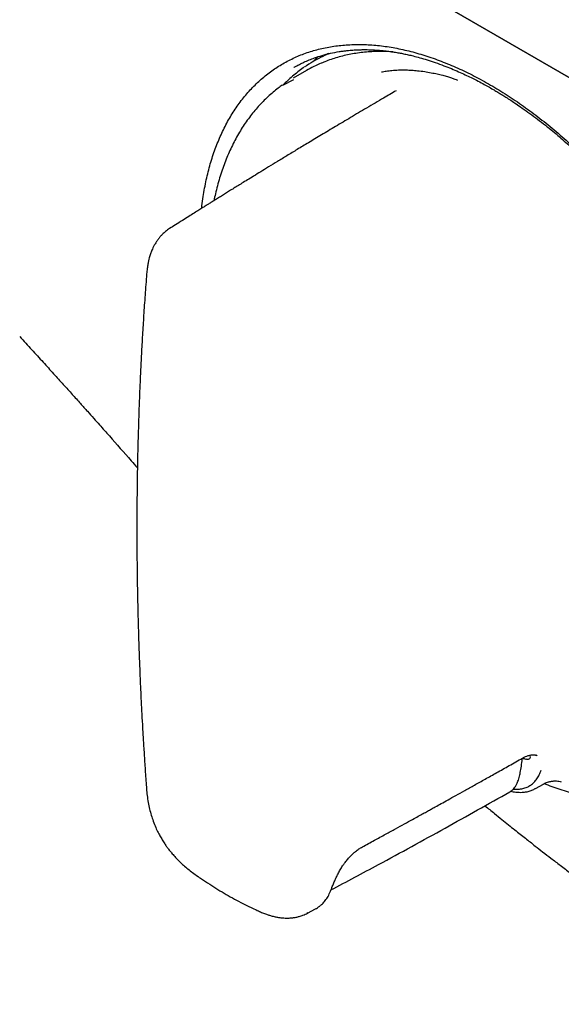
# Model space of a CAD drawing. Header units: millimetres. Extents: x 8 to 1894, y 12 to 2723.
# Tile 6 of 152: x 1603 to 1633, y 310 to 365. Entities that reach past the tile are written whole.
import ezdxf

# ---------------------------------------------------------------- set-up
doc = ezdxf.new("R2010")
doc.units = ezdxf.units.MM

msp = doc.modelspace()

# ---------------------------------------------------------------- linework, layer by layer
at = {"color": 7, "linetype": 'Continuous', "lineweight": 30}
for p, q in [((1542.589, 414.955), (1775.934, 280.248)), ((1776.288, 280.044), (1542.943, 414.751)), ((1619.531, 363.176), (1619.497, 363.157)), ((1619.092, 362.635), (1618.344, 362.203)), ((1617.758, 361.807), (1618.384, 362.13)), ((1631.684, 324.014), (1631.664, 324.063)), ((1631.994, 322.183), (1632.441, 322.438)), ((1631.942, 322.162), (1631.978, 322.179)), ((1619.146, 315.179), (1619.106, 315.164)), ((1619.153, 315.164), (1619.605, 315.402)), ((1619.601, 315.408), (1619.62, 315.421))]:
    msp.add_line(p, q, dxfattribs=at)
for centre, radius, start, end in [((1623.294, 356.58), 7.595, 115.5573, 124.7243), ((1623.329, 356.596), 7.598, 115.5535, 119.9956), ((1622.859, 356.108), 7.536, 112.8631, 119.9899)]:
    msp.add_arc(centre, radius, start, end, dxfattribs=at)
msp.add_ellipse((1632.573, 344.437), major_axis=(-11.618, 19.85), ratio=0.571311, start_param=0.112456, end_param=0.144236, dxfattribs=at)
for points, knots in [([(1613.191, 354.869), (1613.211, 355.05), (1613.269, 355.563), (1613.42, 356.363), (1613.638, 357.267), (1613.909, 358.12), (1614.229, 358.924), (1614.597, 359.677), (1615.014, 360.378), (1615.479, 361.027), (1615.988, 361.62), (1616.54, 362.153), (1617.13, 362.624), (1617.759, 363.031), (1618.426, 363.374), (1619.129, 363.652), (1619.867, 363.866), (1620.638, 364.014), (1621.436, 364.096), (1622.257, 364.111), (1623.101, 364.058), (1623.967, 363.937), (1624.855, 363.747), (1625.762, 363.49), (1626.682, 363.167), (1627.61, 362.782), (1628.539, 362.334), (1629.468, 361.826), (1630.396, 361.258), (1631.323, 360.631), (1632.248, 359.944), (1633.166, 359.204), (1634.071, 358.414), (1634.959, 357.577), (1635.828, 356.696), (1636.678, 355.77), (1637.508, 354.801), (1638.315, 353.791), (1639.098, 352.744), (1639.849, 351.668), (1640.566, 350.568), (1641.248, 349.445), (1641.892, 348.301), (1642.5, 347.139), (1643.068, 345.959), (1643.596, 344.767), (1644.08, 343.569), (1644.518, 342.371), (1644.909, 341.176), (1645.252, 339.986), (1645.546, 338.805), (1645.79, 337.636), (1645.985, 336.481), (1646.128, 335.345), (1646.22, 334.232), (1646.259, 333.145), (1646.247, 332.089), (1646.182, 331.067), (1646.065, 330.083), (1645.897, 329.139), (1645.679, 328.239), (1645.41, 327.386), (1645.091, 326.58), (1644.724, 325.824), (1644.31, 325.122), (1643.849, 324.475), (1643.343, 323.885), (1642.796, 323.355), (1642.209, 322.888), (1641.584, 322.483), (1640.922, 322.143), (1640.223, 321.868), (1639.488, 321.66), (1638.722, 321.517), (1637.929, 321.441), (1637.11, 321.43), (1636.266, 321.485), (1635.401, 321.606), (1634.519, 321.791), (1633.62, 322.047), (1632.942, 322.271), (1632.561, 322.431), (1632.489, 322.461)], [0, 0, 0, 0, 0.0069805, 0.0197527, 0.0324519, 0.0450982, 0.0577317, 0.0703603, 0.0830092, 0.0957185, 0.1084983, 0.1212095, 0.1338616, 0.1464946, 0.1591327, 0.171779, 0.1844735, 0.1972387, 0.2099538, 0.222622, 0.2352836, 0.2479628, 0.2606806, 0.2734778, 0.286352, 0.2991349, 0.3118395, 0.3245066, 0.3371482, 0.3498065, 0.3625216, 0.3752972, 0.3879993, 0.400646, 0.4132772, 0.4259052, 0.4385527, 0.4512598, 0.4640385, 0.476751, 0.4894056, 0.5020424, 0.5146857, 0.5273327, 0.5400232, 0.5527828, 0.5654975, 0.5781704, 0.5908418, 0.60353, 0.6161867, 0.6288518, 0.6415693, 0.6542781, 0.6669802, 0.679716, 0.692455, 0.7051555, 0.7178578, 0.7305711, 0.7432433, 0.7559148, 0.7686256, 0.7813175, 0.7940005, 0.8067147, 0.8194601, 0.8321405, 0.8447905, 0.8574499, 0.8700497, 0.8826736, 0.8953627, 0.9080781, 0.9207291, 0.9333906, 0.9461012, 0.9588455, 0.9715397, 0.984223, 0.9970042, 1, 1, 1, 1]), ([(1618.375, 362.798), (1618.42, 362.824), (1618.52, 362.882), (1618.713, 362.988), (1618.958, 363.108), (1619.245, 363.231), (1619.586, 363.361), (1619.986, 363.49), (1620.451, 363.61), (1620.847, 363.686), (1621.156, 363.732), (1621.357, 363.756), (1621.54, 363.775), (1621.707, 363.788), (1621.857, 363.797), (1621.986, 363.803), (1622.091, 363.807), (1622.185, 363.809), (1622.289, 363.811), (1622.433, 363.811), (1622.625, 363.808), (1622.869, 363.799), (1623.137, 363.782), (1623.432, 363.756), (1623.732, 363.72), (1624.034, 363.676), (1624.309, 363.629), (1624.569, 363.579), (1624.832, 363.522), (1625.136, 363.45), (1625.492, 363.357), (1625.905, 363.235), (1626.358, 363.086), (1626.815, 362.92), (1627.254, 362.745), (1627.65, 362.575), (1628.018, 362.407), (1628.357, 362.244), (1628.69, 362.075), (1629.012, 361.905), (1629.323, 361.734), (1629.586, 361.583), (1629.82, 361.445), (1630.039, 361.313), (1630.275, 361.167), (1630.538, 360.999), (1630.832, 360.806), (1631.179, 360.57), (1631.575, 360.291), (1632.007, 359.972), (1632.442, 359.637), (1632.98, 359.207), (1633.612, 358.673), (1634.331, 358.027), (1635.023, 357.365), (1635.76, 356.619), (1636.541, 355.778), (1637.36, 354.831), (1638.155, 353.849), (1638.921, 352.834), (1639.658, 351.791), (1640.362, 350.724), (1641.033, 349.633), (1641.671, 348.518), (1642.275, 347.383), (1642.84, 346.233), (1643.364, 345.075), (1643.845, 343.915), (1644.282, 342.751), (1644.662, 341.627), (1644.989, 340.541), (1645.269, 339.492), (1645.513, 338.438), (1645.702, 337.472), (1645.843, 336.592), (1645.947, 335.796), (1646.012, 335.142), (1646.051, 334.631), (1646.072, 334.277), (1646.087, 333.958), (1646.096, 333.687), (1646.101, 333.473), (1646.103, 333.311), (1646.104, 333.189), (1646.104, 333.068), (1646.104, 332.928), (1646.102, 332.73), (1646.096, 332.466), (1646.084, 332.143), (1646.06, 331.698), (1646.015, 331.15), (1645.94, 330.511), (1645.842, 329.899), (1645.728, 329.327), (1645.602, 328.806), (1645.467, 328.326), (1645.324, 327.886), (1645.178, 327.483), (1645.041, 327.146), (1644.915, 326.859), (1644.8, 326.615), (1644.68, 326.377), (1644.556, 326.146), (1644.43, 325.926), (1644.315, 325.738), (1644.219, 325.588), (1644.143, 325.472), (1644.069, 325.365), (1643.987, 325.249), (1643.887, 325.112), (1643.764, 324.953), (1643.618, 324.773), (1643.446, 324.574), (1643.248, 324.362), (1643.032, 324.147), (1642.811, 323.945), (1642.556, 323.731), (1642.272, 323.515), (1641.964, 323.306), (1641.766, 323.188), (1641.672, 323.132)], [0, 0, 0, 0, 0.005, 0.010978, 0.017954, 0.025679, 0.033723, 0.044722, 0.056238, 0.068248, 0.073434, 0.078184, 0.082428, 0.086167, 0.089757, 0.092717, 0.095047, 0.096843, 0.099105, 0.102099, 0.106568, 0.112057, 0.118302, 0.124282, 0.131336, 0.137797, 0.143659, 0.148926, 0.154298, 0.160222, 0.167912, 0.176362, 0.185566, 0.195547, 0.203959, 0.211899, 0.219218, 0.225912, 0.231981, 0.238982, 0.244919, 0.250316, 0.254531, 0.258654, 0.263223, 0.268391, 0.274158, 0.280528, 0.288813, 0.297525, 0.306139, 0.314653, 0.329573, 0.344104, 0.358235, 0.372151, 0.390059, 0.407852, 0.425585, 0.443366, 0.461046, 0.478656, 0.496249, 0.513913, 0.531652, 0.549398, 0.567086, 0.584699, 0.602286, 0.619999, 0.635794, 0.651856, 0.668123, 0.6846, 0.697124, 0.709879, 0.722861, 0.729058, 0.735138, 0.7405, 0.745086, 0.748896, 0.751382, 0.753373, 0.755204, 0.757617, 0.760641, 0.765522, 0.771435, 0.77779, 0.789401, 0.801348, 0.813627, 0.824771, 0.835467, 0.845627, 0.855248, 0.864326, 0.872895, 0.878901, 0.884877, 0.890824, 0.896741, 0.902628, 0.90812, 0.911833, 0.915016, 0.917746, 0.920965, 0.924949, 0.929697, 0.935208, 0.941497, 0.94857, 0.956222, 0.96365, 0.970765, 0.981305, 0.991051, 1, 1, 1, 1]), ([(1623.987, 363.682), (1623.852, 363.69), (1623.578, 363.705), (1623.172, 363.708), (1622.767, 363.695), (1622.368, 363.665), (1621.976, 363.618), (1621.591, 363.554), (1621.213, 363.474), (1620.842, 363.378), (1620.48, 363.264), (1620.181, 363.157), (1620.006, 363.082), (1619.947, 363.057)], [0, 0, 0, 0, 0.0927501, 0.188329, 0.2838487, 0.3793051, 0.4746949, 0.5700162, 0.665269, 0.7604551, 0.8555785, 0.9506455, 1, 1, 1, 1]), ([(1620.359, 363.589), (1620.322, 363.574), (1620.223, 363.533), (1620.127, 363.486), (1620.066, 363.456)], [0, 0, 0, 0, 0.3707118, 1, 1, 1, 1]), ([(1618.955, 362.812), (1618.938, 362.801), (1618.817, 362.72), (1618.6, 362.555), (1618.305, 362.315), (1618.032, 362.071), (1617.862, 361.9), (1617.783, 361.82)], [0, 0, 0, 0, 0.039388, 0.287079, 0.534848, 0.78274, 1, 1, 1, 1]), ([(1623.318, 362.552), (1623.407, 362.57), (1623.595, 362.606), (1623.917, 362.645), (1624.197, 362.664), (1624.415, 362.669), (1624.557, 362.67), (1624.704, 362.668), (1624.858, 362.663), (1625.016, 362.655), (1625.181, 362.642), (1625.426, 362.619), (1625.74, 362.579), (1626.113, 362.516), (1626.452, 362.445), (1626.755, 362.37), (1627.021, 362.295), (1627.248, 362.223), (1627.437, 362.158), (1627.548, 362.115), (1627.597, 362.096)], [0, 0, 0, 0, 0.074665, 0.1578299, 0.2495683, 0.2824025, 0.3162165, 0.3510113, 0.3867877, 0.4235462, 0.4612869, 0.5000096, 0.5907462, 0.6734769, 0.7481509, 0.8147358, 0.8732137, 0.9235788, 0.9658356, 1, 1, 1, 1]), ([(1617.725, 361.803), (1617.653, 361.752), (1617.477, 361.627), (1617.211, 361.411), (1616.923, 361.159), (1616.646, 360.89), (1616.379, 360.607), (1616.123, 360.31), (1615.878, 359.998), (1615.645, 359.672), (1615.422, 359.332), (1615.211, 358.978), (1615.012, 358.61), (1614.825, 358.23), (1614.65, 357.837), (1614.487, 357.431), (1614.337, 357.014), (1614.199, 356.584), (1614.074, 356.143), (1613.967, 355.716), (1613.908, 355.431), (1613.88, 355.3)], [0, 0, 0, 0, 0.03736, 0.090709, 0.144098, 0.19754, 0.251048, 0.304632, 0.358299, 0.412054, 0.465899, 0.519835, 0.573858, 0.627965, 0.682151, 0.736408, 0.79073, 0.845108, 0.899536, 0.954006, 1, 1, 1, 1]), ([(1624.149, 361.497), (1623.913, 361.359), (1623.357, 361.034), (1622.501, 360.53), (1621.598, 359.996), (1620.751, 359.492), (1619.959, 359.018), (1619.239, 358.586), (1618.59, 358.194), (1618.008, 357.841), (1617.47, 357.514), (1616.978, 357.213), (1616.531, 356.94), (1616.132, 356.695), (1615.78, 356.478), (1615.472, 356.288), (1615.198, 356.118), (1614.945, 355.962), (1614.704, 355.812), (1614.471, 355.668), (1614.284, 355.552), (1614.138, 355.461), (1614.033, 355.395), (1613.932, 355.332), (1613.836, 355.272), (1613.747, 355.217), (1613.659, 355.162), (1613.556, 355.098), (1613.422, 355.014), (1613.246, 354.903), (1613.025, 354.765), (1612.759, 354.598), (1612.448, 354.402), (1612.093, 354.178), (1611.733, 353.951), (1611.493, 353.799), (1611.386, 353.731)], [0, 0, 0, 0, 0.054599, 0.12875, 0.198746, 0.264588, 0.326274, 0.383805, 0.432892, 0.478487, 0.52059, 0.559202, 0.594322, 0.62595, 0.653399, 0.677535, 0.698536, 0.718301, 0.737343, 0.755663, 0.77326, 0.781787, 0.790134, 0.798243, 0.805823, 0.812832, 0.819271, 0.826844, 0.837209, 0.851144, 0.868647, 0.88972, 0.914363, 0.942574, 0.974356, 1, 1, 1, 1]), ([(1611.385, 353.731), (1611.308, 353.678), (1611.166, 353.581), (1610.993, 353.423), (1610.867, 353.289), (1610.775, 353.178), (1610.703, 353.081), (1610.636, 352.984), (1610.56, 352.861), (1610.485, 352.723), (1610.419, 352.585), (1610.368, 352.465), (1610.326, 352.357), (1610.29, 352.252), (1610.255, 352.137), (1610.218, 351.998), (1610.179, 351.823), (1610.139, 351.597), (1610.103, 351.328), (1610.086, 351.131), (1610.078, 351.028)], [0, 0, 0, 0, 0.08461, 0.156892, 0.217261, 0.265626, 0.295928, 0.330914, 0.379245, 0.435624, 0.483393, 0.525425, 0.559305, 0.594835, 0.632581, 0.67485, 0.733871, 0.810761, 0.901809, 1, 1, 1, 1]), ([(1610.078, 351.028), (1610.048, 350.633), (1609.99, 349.858), (1609.914, 348.715), (1609.847, 347.618), (1609.789, 346.566), (1609.74, 345.559), (1609.698, 344.615), (1609.664, 343.733), (1609.636, 342.912), (1609.613, 342.131), (1609.593, 341.393), (1609.578, 340.697), (1609.566, 340.043), (1609.557, 339.431), (1609.55, 338.862), (1609.545, 338.329), (1609.541, 337.66), (1609.539, 336.846), (1609.541, 336.017), (1609.545, 335.334), (1609.55, 334.792), (1609.556, 334.256), (1609.564, 333.733), (1609.573, 333.238), (1609.582, 332.784), (1609.59, 332.378), (1609.599, 332.019), (1609.606, 331.755), (1609.611, 331.573), (1609.614, 331.445), (1609.618, 331.293), (1609.624, 331.102), (1609.632, 330.844), (1609.642, 330.51), (1609.656, 330.093), (1609.673, 329.61), (1609.693, 329.082), (1609.716, 328.515), (1609.743, 327.912), (1609.773, 327.256), (1609.809, 326.545), (1609.85, 325.786), (1609.897, 324.978), (1609.95, 324.122), (1610.009, 323.213), (1610.054, 322.589), (1610.077, 322.268)], [0, 0, 0, 0, 0.042401, 0.083102, 0.122105, 0.15941, 0.195017, 0.228925, 0.259342, 0.288249, 0.315647, 0.341536, 0.365917, 0.388789, 0.410153, 0.430008, 0.448356, 0.465905, 0.499883, 0.533208, 0.552188, 0.570949, 0.589492, 0.607815, 0.625199, 0.640738, 0.654756, 0.667231, 0.677853, 0.682034, 0.685993, 0.691114, 0.697685, 0.705706, 0.717772, 0.732102, 0.748698, 0.76756, 0.786384, 0.807026, 0.829487, 0.853767, 0.879866, 0.907268, 0.936424, 0.967335, 1, 1, 1, 1]), ([(1602.94, 347.652), (1603.167, 347.403), (1603.607, 346.923), (1604.243, 346.224), (1604.835, 345.572), (1605.383, 344.966), (1605.887, 344.407), (1606.341, 343.902), (1606.745, 343.45), (1607.102, 343.051), (1607.421, 342.691), (1607.714, 342.362), (1608.311, 341.688), (1608.928, 340.985), (1609.454, 340.387), (1609.57, 340.255)], [0, 0, 0, 0, 0.101993, 0.197409, 0.286288, 0.368668, 0.44458, 0.514049, 0.573665, 0.627578, 0.675795, 0.718707, 0.760481, 0.947042, 1, 1, 1, 1]), ([(1631.268, 323.903), (1631.326, 323.934), (1631.431, 323.989), (1631.568, 324.039), (1631.673, 324.067), (1631.745, 324.08), (1631.799, 324.086), (1631.845, 324.088), (1631.9, 324.088), (1631.967, 324.082), (1632.01, 324.069), (1632.035, 324.062)], [0, 0, 0, 0, 0.175629, 0.321594, 0.439112, 0.528899, 0.5811, 0.641325, 0.7314, 0.850981, 1, 1, 1, 1]), ([(1631.684, 324.014), (1631.689, 323.983), (1631.698, 323.921), (1631.661, 323.855), (1631.591, 323.819), (1631.525, 323.829), (1631.491, 323.834)], [0, 0, 0, 0, 0.249934, 0.49964, 0.749361, 1, 1, 1, 1]), ([(1632.095, 324.029), (1632.084, 324.037), (1632.059, 324.054), (1632.029, 324.063), (1632.012, 324.069)], [0, 0, 0, 0, 0.448725, 1, 1, 1, 1]), ([(1622.244, 318.902), (1622.471, 319.025), (1622.905, 319.261), (1623.528, 319.601), (1624.094, 319.91), (1624.603, 320.189), (1625.028, 320.423), (1625.378, 320.615), (1625.659, 320.77), (1625.905, 320.906), (1626.131, 321.031), (1626.386, 321.172), (1626.699, 321.345), (1627.086, 321.56), (1627.529, 321.805), (1628.027, 322.083), (1628.577, 322.39), (1629.177, 322.725), (1629.827, 323.09), (1630.53, 323.486), (1631.016, 323.761), (1631.268, 323.903)], [0, 0, 0, 0, 0.0746824, 0.1431691, 0.2054607, 0.2615572, 0.311459, 0.3463218, 0.3773604, 0.4045748, 0.4280364, 0.4524795, 0.4891426, 0.5320258, 0.581129, 0.6364525, 0.6979963, 0.764496, 0.8369962, 0.9154974, 1, 1, 1, 1]), ([(1630.553, 322.003), (1630.604, 322.036), (1630.697, 322.095), (1630.797, 322.205), (1630.864, 322.298), (1630.911, 322.377), (1630.95, 322.455), (1630.991, 322.55), (1631.033, 322.671), (1631.088, 322.851), (1631.148, 323.109), (1631.205, 323.462), (1631.24, 323.731), (1631.254, 323.884), (1631.254, 323.896)], [0, 0, 0, 0, 0.085763, 0.154174, 0.207214, 0.24619, 0.286499, 0.339358, 0.403713, 0.478357, 0.61969, 0.78808, 0.98441, 1, 1, 1, 1]), ([(1631.257, 323.898), (1631.272, 323.894), (1631.352, 323.871), (1631.429, 323.851), (1631.491, 323.834)], [0, 0, 0, 0, 0.195084, 1, 1, 1, 1]), ([(1630.744, 322.153), (1630.752, 322.152), (1630.853, 322.138), (1631.035, 322.145), (1631.288, 322.18), (1631.521, 322.257), (1631.734, 322.375), (1631.921, 322.534), (1632.08, 322.731), (1632.217, 322.96), (1632.286, 323.137), (1632.321, 323.226)], [0, 0, 0, 0, 0.01114, 0.134779, 0.256478, 0.381523, 0.504739, 0.626506, 0.751116, 0.875193, 1, 1, 1, 1]), ([(1610.077, 322.268), (1610.087, 322.142), (1610.108, 321.888), (1610.158, 321.506), (1610.228, 321.129), (1610.32, 320.774), (1610.432, 320.425), (1610.559, 320.092), (1610.699, 319.784), (1610.835, 319.522), (1610.948, 319.325), (1611.039, 319.181), (1611.105, 319.08), (1611.167, 318.989), (1611.224, 318.908), (1611.276, 318.836), (1611.334, 318.759), (1611.418, 318.652), (1611.547, 318.495), (1611.732, 318.287), (1611.945, 318.067), (1612.18, 317.851), (1612.422, 317.647), (1612.684, 317.445), (1612.865, 317.317), (1612.956, 317.253)], [0, 0, 0, 0, 0.0675507, 0.1366055, 0.2028076, 0.2640193, 0.320031, 0.382358, 0.4358425, 0.481746, 0.5227669, 0.5436749, 0.5627802, 0.5801409, 0.5958057, 0.6098178, 0.6226208, 0.6415657, 0.6748265, 0.7198793, 0.7762988, 0.8257857, 0.8807258, 0.9396609, 1, 1, 1, 1]), ([(1632.435, 322.434), (1632.479, 322.457), (1632.557, 322.499), (1632.669, 322.541), (1632.759, 322.568), (1632.832, 322.585), (1632.888, 322.595), (1632.937, 322.602), (1632.995, 322.609), (1633.077, 322.614), (1633.189, 322.613), (1633.324, 322.599), (1633.404, 322.579), (1633.448, 322.569)], [0, 0, 0, 0, 0.1307985, 0.2382503, 0.3240476, 0.3898541, 0.4489003, 0.4862941, 0.529964, 0.6095359, 0.7099733, 0.8428635, 1, 1, 1, 1]), ([(1620.475, 316.473), (1621.366, 316.948), (1623.522, 318.095), (1626.883, 319.937), (1629.338, 321.319), (1630.552, 322.003)], [0, 0, 0, 0, 0.262592, 0.635036, 1, 1, 1, 1]), ([(1630.599, 322.036), (1630.646, 322.026), (1630.744, 322.005), (1630.88, 321.987), (1631.018, 321.974), (1631.164, 321.97), (1631.339, 321.977), (1631.54, 322.007), (1631.748, 322.064), (1631.879, 322.13), (1631.942, 322.162)], [0, 0, 0, 0, 0.098311, 0.207068, 0.288462, 0.39145, 0.516965, 0.665352, 0.836671, 1, 1, 1, 1]), ([(1629.151, 321.218), (1629.331, 321.07), (1629.648, 320.81), (1630.09, 320.451), (1630.469, 320.146), (1630.815, 319.868), (1631.131, 319.617), (1631.419, 319.389), (1631.698, 319.169), (1632.023, 318.915), (1632.416, 318.609), (1632.885, 318.247), (1633.408, 317.848), (1633.983, 317.414), (1634.611, 316.945), (1635.292, 316.444), (1636.004, 315.927), (1636.744, 315.399), (1637.51, 314.862), (1638.32, 314.304), (1639.176, 313.726), (1640.077, 313.13), (1640.693, 312.735), (1641.008, 312.533)], [0, 0, 0, 0, 0.046077, 0.080989, 0.113203, 0.142718, 0.169531, 0.193643, 0.216073, 0.240805, 0.276197, 0.315977, 0.36015, 0.408724, 0.461705, 0.519099, 0.580914, 0.641465, 0.705738, 0.773732, 0.845446, 0.920873, 1, 1, 1, 1]), ([(1621.129, 317.824), (1621.165, 317.877), (1621.244, 317.993), (1621.384, 318.172), (1621.538, 318.345), (1621.701, 318.506), (1621.867, 318.651), (1622.051, 318.79), (1622.178, 318.864), (1622.244, 318.902)], [0, 0, 0, 0, 0.1157059, 0.2517627, 0.4080421, 0.5385525, 0.6805137, 0.8341553, 1, 1, 1, 1]), ([(1620.451, 316.412), (1620.471, 316.465), (1620.514, 316.574), (1620.592, 316.769), (1620.678, 316.973), (1620.772, 317.181), (1620.873, 317.386), (1620.99, 317.604), (1621.082, 317.749), (1621.129, 317.824)], [0, 0, 0, 0, 0.1370832, 0.2852982, 0.4453693, 0.5736218, 0.7089742, 0.8512528, 1, 1, 1, 1]), ([(1612.937, 317.266), (1613.018, 317.21), (1613.253, 317.047), (1613.642, 316.788), (1614.105, 316.496), (1614.571, 316.218), (1615.037, 315.955), (1615.505, 315.708), (1615.926, 315.499), (1616.191, 315.376), (1616.301, 315.326)], [0, 0, 0, 0, 0.073144, 0.211318, 0.34956, 0.487855, 0.626193, 0.76456, 0.902939, 1, 1, 1, 1]), ([(1619.89, 315.605), (1619.924, 315.634), (1620.019, 315.715), (1620.161, 315.881), (1620.321, 316.115), (1620.406, 316.309), (1620.451, 316.412)], [0, 0, 0, 0, 0.140676, 0.388493, 0.675422, 1, 1, 1, 1]), ([(1616.26, 315.345), (1616.343, 315.307), (1616.502, 315.236), (1616.728, 315.145), (1616.925, 315.074), (1617.087, 315.024), (1617.247, 314.98), (1617.414, 314.943), (1617.572, 314.918), (1617.706, 314.902), (1617.827, 314.892), (1617.968, 314.887), (1618.109, 314.89), (1618.227, 314.898), (1618.317, 314.907), (1618.409, 314.92), (1618.531, 314.941), (1618.702, 314.982), (1618.918, 315.051), (1619.069, 315.124), (1619.152, 315.164)], [0, 0, 0, 0, 0.091306, 0.1753105, 0.2481177, 0.3072071, 0.351023, 0.417897, 0.4786031, 0.510749, 0.5507152, 0.5987228, 0.6500794, 0.6909965, 0.7162892, 0.7395548, 0.778542, 0.834666, 0.9083183, 1, 1, 1, 1]), ([(1619.598, 315.405), (1619.635, 315.426), (1619.721, 315.474), (1619.811, 315.534), (1619.86, 315.578), (1619.869, 315.587)], [0, 0, 0, 0, 0.382216, 0.885604, 1, 1, 1, 1])]:
    msp.add_open_spline(points, degree=3, knots=knots, dxfattribs=at)

doc.saveas('drawing.dxf')
